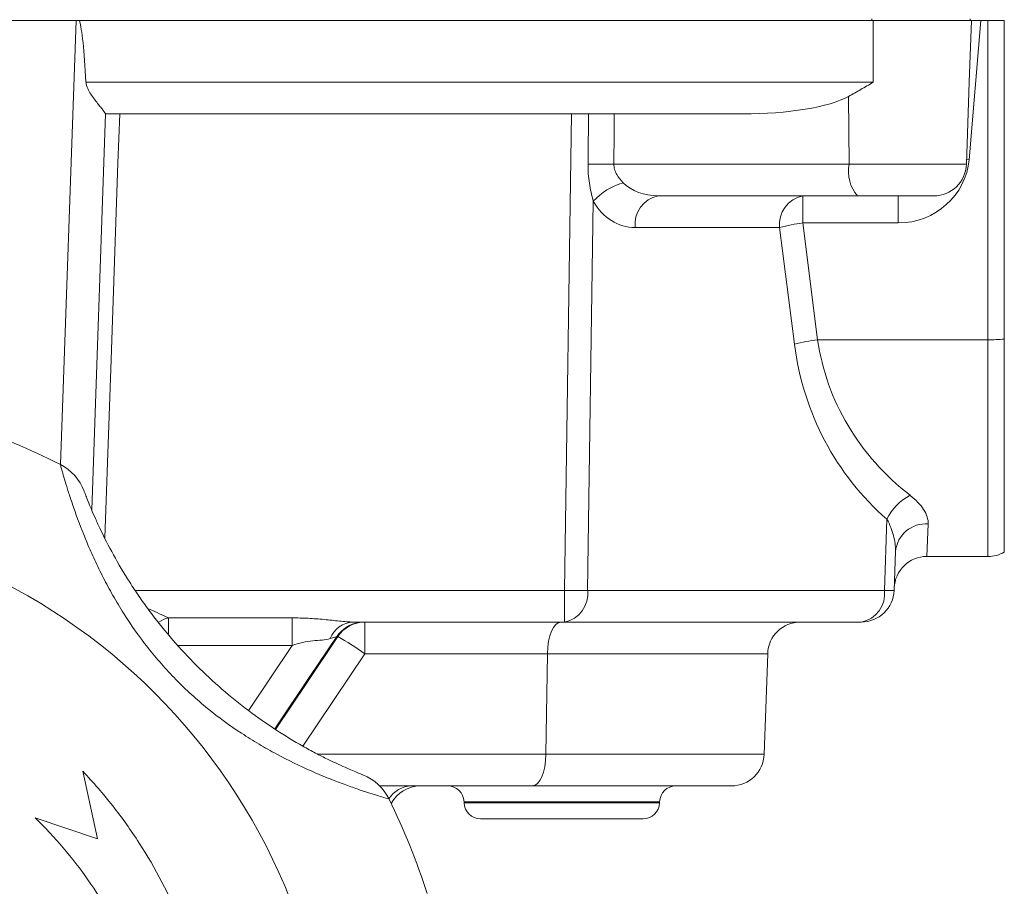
# Model space of a CAD drawing. Header units: millimetres. Extents: x 168 to 893, y 24 to 895.
# Tile 25 of 26: x 833 to 893, y 737 to 790. Entities that reach past the tile are written whole.
import ezdxf

# ---------------------------------------------------------------- set-up
doc = ezdxf.new("R2010")
doc.units = ezdxf.units.MM

# ---------------------------------------------------------------- blocks, each defined once
blk = doc.blocks.new('SW_CENTERMARKSYMBOL_6')
at = {"color": 0, "linetype": 'Continuous', "lineweight": 0}
for p, q in [((0, 5), (0, 20)), ((0, 0), (0, 2.5)), ((-5, 0), (-20, 0)), ((0, 0), (-2.5, 0)), ((0, 0), (2.5, 0)), ((0, 0), (0, -2.5)), ((5, 0), (20, 0)), ((0, -5), (0, -20))]:
    blk.add_line(p, q, dxfattribs=at)

msp = doc.modelspace()

# ---------------------------------------------------------------- linework, layer by layer
at = {"color": 7, "linetype": 'Continuous', "lineweight": 15}
for p, q in [((836.044, 790.067), (793.327, 790.067)), ((836.044, 790.067), (836.248, 790.067)), ((836.248, 790.067), (884.685, 790.067)), ((884.598, 790.167), (884.598, 790.067)), ((884.685, 786.297), (884.685, 790.067)), ((884.685, 790.067), (890.675, 790.067)), ((891.247, 790.067), (890.539, 781.574)), ((890.543, 786.297), (890.675, 790.067)), ((890.598, 790.167), (890.598, 790.067)), ((891.247, 790.067), (890.675, 790.067)), ((891.247, 790.067), (891.685, 790.067)), ((891.685, 770.588), (891.685, 790.067)), ((891.685, 790.067), (892.685, 790.067)), ((892.685, 790.067), (892.685, 770.635)), ((836.653, 786.297), (884.685, 786.297)), ((890.369, 781.297), (890.543, 786.297)), ((883.214, 781.297), (883.177, 785.436)), ((837.846, 784.372), (837.002, 760.217)), ((876.715, 784.367), (837.846, 784.367)), ((865.85, 755.297), (866.271, 784.367)), ((868.862, 781.297), (883.214, 781.297)), ((883.732, 779.367), (871.573, 779.367)), ((880.39, 777.714), (880.39, 779.367)), ((888.37, 779.367), (883.732, 779.367)), ((886.218, 777.714), (886.218, 779.367)), ((867.607, 779.04), (867.263, 755.297)), ((878.977, 777.436), (870.159, 777.436)), ((879.882, 770.311), (878.977, 777.436)), ((880.39, 777.714), (881.295, 770.588)), ((886.218, 777.714), (880.39, 777.714)), ((881.295, 770.588), (891.685, 770.588)), ((891.685, 757.367), (891.685, 770.588)), ((892.685, 770.635), (892.685, 757.635)), ((885.375, 755.297), (885.527, 759.634)), ((888.043, 759.359), (887.964, 757.367)), ((886.044, 757.678), (885.961, 755.297)), ((887.964, 757.367), (891.685, 757.367)), ((865.85, 753.367), (865.85, 755.297)), ((867.263, 755.297), (885.375, 755.297)), ((841.68, 753.62), (849.233, 753.62)), ((865.85, 753.367), (852.969, 753.367)), ((853.667, 753.367), (853.667, 751.436)), ((883.962, 753.367), (865.85, 753.367)), ((852.01, 752.482), (851.952, 752.482)), ((864.806, 751.436), (853.667, 751.436)), ((864.806, 751.436), (864.717, 745.297)), ((878.247, 751.436), (864.806, 751.436)), ((878.247, 751.436), (878.033, 745.297)), ((864.717, 745.297), (878.033, 745.297)), ((836.458, 744.262), (837.353, 740.142)), ((863.889, 743.367), (854.577, 743.367)), ((876.034, 743.367), (863.889, 743.367)), ((859.719, 742.402), (859.721, 742.332)), ((871.649, 742.332), (871.652, 742.402)), ((837.353, 740.142), (833.561, 741.416)), ((870.65, 741.367), (860.721, 741.367))]:
    msp.add_line(p, q, dxfattribs=at)
at = {"color": 8, "linetype": 'Continuous', "lineweight": 15}
for p, q in [((835.097, 762.971), (836.044, 790.067)), ((883.214, 781.297), (890.369, 781.297)), ((890.539, 781.574), (890.379, 781.586)), ((839.693, 755.297), (865.85, 755.297)), ((849.233, 751.944), (842.268, 751.944)), ((846.58, 747.987), (849.233, 751.944)), ((853.667, 751.436), (849.889, 745.803)), ((850.812, 745.297), (864.717, 745.297)), ((871.652, 742.402), (859.719, 742.402)), ((859.721, 742.332), (871.649, 742.332))]:
    msp.add_line(p, q, dxfattribs=at)
at = {"color": 7, "linetype": 'Continuous', "lineweight": 15, "flags": 128}
for points in [[(838.709, 784.367), (838.604, 781.37), (838.185, 769.385), (837.805, 758.515)], [(849.233, 753.62), (849.233, 753.481), (849.233, 753.315), (849.233, 753.126), (849.233, 752.916), (849.233, 752.689), (849.233, 752.449), (849.233, 752.199), (849.233, 751.944)]]:
    msp.add_lwpolyline(points, dxfattribs=at)
at = {"color": 8, "linetype": 'Continuous', "lineweight": 15, "flags": 128}
for points in [[(841.68, 753.62), (841.68, 753.481), (841.68, 753.315), (841.68, 753.126), (841.68, 752.916), (841.68, 752.689), (841.68, 752.631)], [(851.952, 752.482), (850.319, 750.046), (848.171, 746.843)], [(848.211, 746.817), (850.119, 749.663), (852.01, 752.482)]]:
    msp.add_lwpolyline(points, dxfattribs=at)
at = {"color": 7, "linetype": 'Continuous', "lineweight": 15}
msp.add_circle((814.685, 722.867), 37, dxfattribs=at)
for centre, radius, start, end in [((867.931, 733.478), 47.828, 88.88457, 90.77321), ((885.45, 780.862), 2.277, 168.98188, 221.02516), ((888.37, 781.367), 2, 270, 358), ((870.486, 776.421), 3.892, 105.6728, 137.71633), ((871.91, 777.637), 1.762, 101.02808, 186.54647), ((880.728, 777.637), 1.762, 101.02808, 186.54647), ((881.406, 768.803), 8.969, 96.50265, 105.71364), ((882.311, 761.677), 8.969, 96.50265, 105.71364), ((891.712, 780.792), 10.204, 269.85223, 275.47575), ((814.685, 722.867), 45, 63.03507, 70.96493), ((833.73, 760.301), 3, 20.63513, 63.03507), ((888.307, 758.364), 3.057, 116.56377, 155.44422), ((887.913, 757.485), 1.879, 86.04089, 174.09163), ((891.685, 759.367), 2, 270, 300), ((887.964, 755.367), 2, 90, 178), ((866.557, 798.239), 42.948, 269.05719, 270.94281), ((865.513, 755.096), 1.762, 281.02808, 6.54647), ((883.625, 755.096), 1.762, 281.02808, 6.54647), ((883.962, 755.367), 2, 270, 358), ((885.668, 761.278), 5.988, 267.19806, 272.80194), ((853.047, 751.753), 1.616, 92.75889, 158.11115), ((853.61, 751.371), 1.995, 90.01713, 146.19077), ((853.668, 751.371), 1.995, 90.01713, 146.19063), ((880.246, 751.367), 2, 90, 178), ((842.762, 735.981), 18.915, 54.79299, 60.73046), ((876.034, 745.367), 2, 270, 358), ((852.446, 741.255), 3, 25.96493, 68.36487), ((857.055, 741.367), 2, 90, 152.62015), ((858.72, 742.367), 1, 2, 90), ((872.651, 742.367), 1, 90, 178), ((814.685, 722.867), 45, 18.03507, 25.96493), ((860.721, 742.367), 1, 182, 270), ((870.65, 742.367), 1, 270, 358)]:
    msp.add_arc(centre, radius, start, end, dxfattribs=at)
at = {"color": 8, "linetype": 'Continuous', "lineweight": 15}
for centre, radius, start, end in [((842.255, 751.476), 2.22, 104.9969, 121.47009), ((856.556, 741.704), 1.663, 91.2889, 148.38571)]:
    msp.add_arc(centre, radius, start, end, dxfattribs=at)
at = {"color": 7, "linetype": 'Continuous', "lineweight": 15}
for centre, major_axis, ratio, start_param, end_param in [((834.054, 733.094), (2.002, 57.272), 0.034899, 5.905148, 6.182007), ((876.445, 786.367), (7.469, -0.078), 0.267572, 4.751314, 5.837951), ((858.219, 227.787), (11.217, 811.187), 0.002382, 5.463396, 5.468577), ((858.736, 227.857), (10.7, 811.127), 0.004764, 5.463369, 5.468559), ((886.407, 781.714), (3.767, 1.834), 0.943705, 4.236059, 5.771949), ((871.728, 781.367), (2.747, 0.237), 0.72281, 3.665076, 4.593362), ((870.315, 781.436), (0.461, 3.982), 0.81283, 2.307161, 3.235448), ((897.763, 773.436), (13.206, 12.884), 0.951819, 2.518384, 3.21767), ((899.176, 773.367), (17.753, 3.526), 0.879081, 3.093934, 3.79322), ((865.634, 751.367), (0, 2), 0.414214, 0, 1.53589), ((863.889, 745.367), (0, 2), 0.414214, 3.141593, 4.677482)]:
    msp.add_ellipse(centre, major_axis=major_axis, ratio=ratio, start_param=start_param, end_param=end_param, dxfattribs=at)
for points, knots in [([(836.653, 786.297), (836.66, 786.161), (836.701, 786.035), (836.81, 785.795), (836.876, 785.685), (837.013, 785.475), (837.086, 785.374), (837.226, 785.185), (837.296, 785.095), (837.428, 784.927), (837.493, 784.846), (837.609, 784.701), (837.661, 784.635), (837.793, 784.466), (837.847, 784.391), (837.846, 784.372)], [0, 0, 0, 0, 0.125, 0.125, 0.25, 0.25, 0.375, 0.375, 0.5, 0.5, 0.625, 0.625, 0.75, 0.75, 1, 1, 1, 1]), ([(884.685, 786.297), (884.559, 786.223), (884.431, 786.148), (884.178, 786.001), (884.052, 785.929), (883.675, 785.713), (883.425, 785.572), (883.177, 785.436)], [0, 0, 0, 0, 0.25, 0.25, 0.5, 0.5, 1, 1, 1, 1]), ([(867.607, 779.04), (867.508, 779.397), (867.424, 779.768), (867.31, 780.528), (867.281, 780.913), (867.286, 781.302)], [0, 0, 0, 0, 0.5, 0.5, 1, 1, 1, 1]), ([(868.862, 781.297), (868.859, 781.185), (868.876, 781.077), (868.94, 780.865), (868.988, 780.765), (869.153, 780.482), (869.291, 780.319), (869.435, 780.168)], [0, 0, 0, 0, 0.25, 0.25, 0.5, 0.5, 1, 1, 1, 1]), ([(855.143, 742.569), (855.143, 742.569), (855.028, 742.601), (854.689, 742.702), (854.547, 742.745), (854.217, 742.848), (854.027, 742.907), (853.602, 743.046), (853.364, 743.126), (852.852, 743.304), (852.579, 743.402), (851.709, 743.728), (851.06, 743.988), (849.713, 744.585), (849.01, 744.923), (847.932, 745.5), (847.568, 745.704), (846.85, 746.13), (846.494, 746.352), (845.436, 747.047), (844.746, 747.549), (843.741, 748.367), (843.411, 748.651), (842.762, 749.241), (842.445, 749.546), (841.53, 750.479), (840.96, 751.129), (839.897, 752.48), (839.405, 753.181), (838.719, 754.266), (838.5, 754.631), (838.087, 755.357), (837.892, 755.719), (837.523, 756.439), (837.349, 756.797), (837.02, 757.506), (836.864, 757.859), (836.432, 758.882), (836.189, 759.521), (835.879, 760.397), (835.784, 760.676), (835.616, 761.189), (835.541, 761.424), (835.41, 761.851), (835.353, 762.043), (835.256, 762.378), (835.216, 762.518), (835.153, 762.743), (835.13, 762.829), (835.098, 762.945), (835.09, 762.974), (835.09, 762.974)], [0, 0, 0, 0, 0.0625, 0.0625, 0.09375, 0.09375, 0.125, 0.125, 0.15625, 0.15625, 0.1875, 0.1875, 0.25, 0.25, 0.3125, 0.3125, 0.34375, 0.34375, 0.375, 0.375, 0.4375, 0.4375, 0.46875, 0.46875, 0.5, 0.5, 0.5625, 0.5625, 0.625, 0.625, 0.65625, 0.65625, 0.6875, 0.6875, 0.71875, 0.71875, 0.75, 0.75, 0.8125, 0.8125, 0.84375, 0.84375, 0.875, 0.875, 0.90625, 0.90625, 0.9375, 0.9375, 0.96875, 0.96875, 1, 1, 1, 1]), ([(836.538, 761.358), (836.538, 761.358), (836.547, 761.333), (836.583, 761.238), (836.61, 761.167), (836.683, 760.98), (836.728, 760.864), (836.839, 760.588), (836.904, 760.43), (837.053, 760.079), (837.136, 759.885), (837.325, 759.464), (837.43, 759.236), (837.769, 758.526), (838.03, 758.011), (838.631, 756.919), (838.962, 756.358), (839.501, 755.514), (839.688, 755.231), (840.076, 754.665), (840.279, 754.381), (840.899, 753.542), (841.333, 752.995), (842.242, 751.93), (842.716, 751.411), (843.706, 750.403), (844.224, 749.913), (845.277, 748.982), (845.815, 748.54), (846.91, 747.7), (847.467, 747.303), (848.594, 746.556), (849.147, 746.217), (849.949, 745.757), (850.211, 745.612), (850.724, 745.338), (850.973, 745.209), (851.444, 744.974), (851.667, 744.866), (852.085, 744.67), (852.281, 744.581), (852.632, 744.426), (852.788, 744.359), (853.06, 744.244), (853.177, 744.195), (853.457, 744.081), (853.552, 744.044), (853.552, 744.044)], [0, 0, 0, 0, 0.03125, 0.03125, 0.0625, 0.0625, 0.09375, 0.09375, 0.125, 0.125, 0.15625, 0.15625, 0.1875, 0.1875, 0.25, 0.25, 0.3125, 0.3125, 0.34375, 0.34375, 0.375, 0.375, 0.4375, 0.4375, 0.5, 0.5, 0.5625, 0.5625, 0.625, 0.625, 0.6875, 0.6875, 0.75, 0.75, 0.78125, 0.78125, 0.8125, 0.8125, 0.84375, 0.84375, 0.875, 0.875, 0.90625, 0.90625, 0.9375, 0.9375, 1, 1, 1, 1]), ([(886.94, 761.098), (887.299, 760.82), (887.571, 760.525), (887.858, 760.075), (887.931, 759.925), (888.025, 759.636), (888.048, 759.496), (888.043, 759.359)], [0, 0, 0, 0, 0.5, 0.5, 0.75, 0.75, 1, 1, 1, 1]), ([(886.044, 757.678), (886.055, 757.991), (886.011, 758.317), (885.836, 758.979), (885.709, 759.311), (885.527, 759.634)], [0, 0, 0, 0, 0.5, 0.5, 1, 1, 1, 1]), ([(849.233, 753.62), (849.562, 753.62), (849.889, 753.612), (850.541, 753.579), (850.865, 753.553), (851.5, 753.491), (851.812, 753.455), (852.414, 753.393), (852.7, 753.367), (852.969, 753.367)], [0, 0, 0, 0, 0.25, 0.25, 0.5, 0.5, 0.75, 0.75, 1, 1, 1, 1]), ([(851.547, 752.355), (851.401, 752.307), (851.242, 752.284), (850.888, 752.254), (850.693, 752.246), (850.288, 752.207), (850.073, 752.174), (849.651, 752.079), (849.441, 752.017), (849.233, 751.944)], [0, 0, 0, 0, 0.25, 0.25, 0.5, 0.5, 0.75, 0.75, 1, 1, 1, 1]), ([(851.952, 752.482), (851.942, 752.481), (851.898, 752.468), (851.754, 752.423), (851.658, 752.392), (851.547, 752.355)], [0, 0, 0, 0, 0.5, 0.5, 1, 1, 1, 1]), ([(837.292, 703.888), (838.517, 705.291), (839.593, 706.785), (840.993, 709.156), (841.424, 709.969), (842.015, 711.221), (842.203, 711.644), (842.561, 712.501), (842.73, 712.936), (843.521, 715.113), (843.986, 716.891), (844.437, 719.61), (844.547, 720.526), (844.647, 721.912), (844.67, 722.378), (844.694, 723.306), (844.695, 723.769), (844.648, 726.076), (844.442, 727.9), (843.881, 730.605), (843.652, 731.502), (843.108, 733.282), (842.796, 734.152), (841.748, 736.707), (840.899, 738.335), (839.396, 740.662), (838.855, 741.422), (837.706, 742.884), (837.099, 743.587), (836.458, 744.262)], [0, 0, 0, 0, 0.125, 0.125, 0.1875, 0.1875, 0.21875, 0.21875, 0.25, 0.25, 0.375, 0.375, 0.4375, 0.4375, 0.46875, 0.46875, 0.5, 0.5, 0.625, 0.625, 0.6875, 0.6875, 0.75, 0.75, 0.875, 0.875, 0.9375, 0.9375, 1, 1, 1, 1]), ([(833.561, 741.416), (834.756, 740.246), (835.825, 738.985), (837.247, 736.962), (837.69, 736.265), (838.308, 735.186), (838.507, 734.821), (838.888, 734.079), (839.07, 733.703), (839.934, 731.81), (840.477, 730.252), (841.076, 727.85), (841.239, 727.039), (841.429, 725.805), (841.483, 725.39), (841.571, 724.561), (841.606, 724.147), (841.73, 722.078), (841.677, 720.43), (841.371, 717.969), (841.231, 717.151), (840.873, 715.517), (840.658, 714.715), (839.906, 712.352), (839.264, 710.834), (838.09, 708.641), (837.662, 707.922), (836.741, 706.53), (836.249, 705.855), (835.725, 705.204)], [0, 0, 0, 0, 0.125, 0.125, 0.1875, 0.1875, 0.21875, 0.21875, 0.25, 0.25, 0.375, 0.375, 0.4375, 0.4375, 0.46875, 0.46875, 0.5, 0.5, 0.625, 0.625, 0.6875, 0.6875, 0.75, 0.75, 0.875, 0.875, 0.9375, 0.9375, 1, 1, 1, 1])]:
    msp.add_open_spline(points, degree=3, knots=knots, dxfattribs=at)
at = {"color": 8, "linetype": 'Continuous', "lineweight": 15}
msp.add_open_spline([(840.448, 754.18), (840.488, 754.164), (840.939, 753.979), (841.327, 753.792), (841.68, 753.62)], degree=3, knots=[0, 0, 0, 0, 0.08755, 1, 1, 1, 1], dxfattribs=at)

# ---------------------------------------------------------------- block references
at = {"color": 7, "linetype": 'Continuous', "lineweight": 0}
msp.add_blockref('SW_CENTERMARKSYMBOL_6', (814.685, 722.867), dxfattribs=at)

doc.saveas('drawing.dxf')
